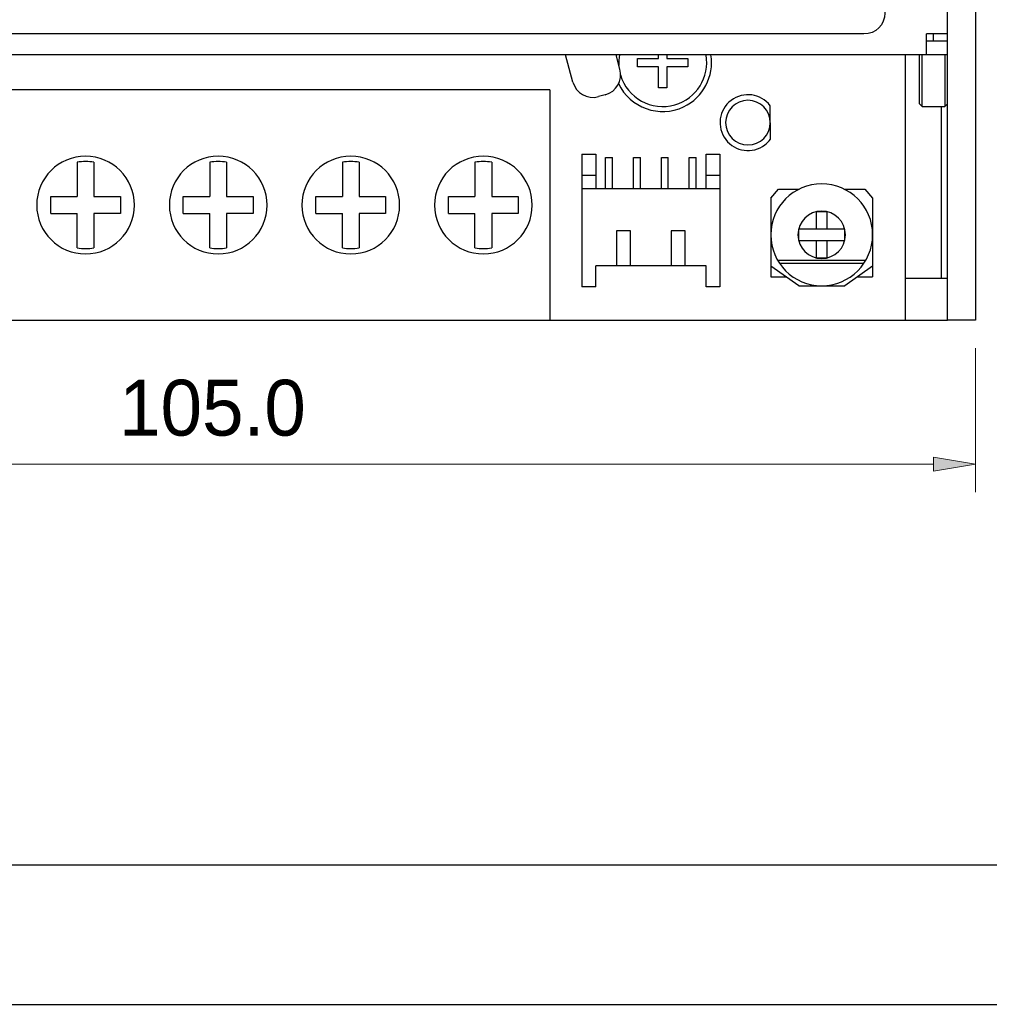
# Model space of a CAD drawing. Extents: x 0 to 6318, y 0 to 595.
# Tile 2 of 11: x 106 to 245, y 0 to 141. Entities that reach past the tile are written whole.
import ezdxf

# ---------------------------------------------------------------- set-up
doc = ezdxf.new("R2010")
doc.units = 0
doc.header["$MEASUREMENT"] = 0
doc.layers.add('Line', color=7, linetype='Continuous')

# ---------------------------------------------------------------- blocks, each defined once
blk = doc.blocks.new('block 3')
at = {"color": 7, "lineweight": 25, "true_color": 0xffffff}
blk.add_lwpolyline([(0.41, 0.08), (841.59, 0.08), (841.59, 594.92), (0.41, 594.92), (0.41, 0.08)], dxfattribs=at)
blk = doc.blocks.new('block 4')
at = {"color": 7, "lineweight": 25, "true_color": 0xffffff}
blk.add_lwpolyline([(20.44, 20.11), (821.56, 20.11), (821.56, 574.89), (20.44, 574.89), (20.44, 20.11)], dxfattribs=at)
blk = doc.blocks.new('block 5')
at = {"color": 7, "lineweight": 25, "true_color": 0xffffff}
blk.add_open_spline([(230.28, 142.28), (230.28, 142.28), (230.28, 223.33), (230.28, 223.33), (230.28, 224.99), (228.93, 226.34), (227.27, 226.34), (227.27, 226.34), (42.97, 226.34), (42.97, 226.34), (41.31, 226.34), (39.97, 224.99), (39.97, 223.33), (39.97, 223.33), (39.97, 142.28), (39.97, 142.28), (39.97, 140.62), (41.31, 139.28), (42.97, 139.28), (42.97, 139.28), (227.27, 139.28), (227.27, 139.28), (228.93, 139.28), (230.28, 140.62), (230.28, 142.28)], degree=3, knots=[0, 0, 0, 0, 1, 1, 1, 2, 2, 2, 3, 3, 3, 4, 4, 4, 5, 5, 5, 6, 6, 6, 7, 7, 7, 8, 8, 8, 8], dxfattribs=at)
blk = doc.blocks.new('block 230')
at = {"lineweight": 0}
blk.add_lwpolyline([(243.25, 94.22), (243.25, 73.54)], dxfattribs=at)
blk = doc.blocks.new('block 231')
at = {"lineweight": 0}
blk.add_lwpolyline([(38.97, 77.55), (237.24, 77.55)], dxfattribs=at)
blk = doc.blocks.new('block 233')
at = {"true_color": 0xffffff}
h = blk.add_hatch(color=7, dxfattribs=at)
h.dxf.hatch_style = 2
h.paths.add_polyline_path([(237.24, 78.55), (243.25, 77.55), (237.24, 76.55)])
at = {"lineweight": 0}
blk.add_lwpolyline([(237.24, 78.55), (243.25, 77.55), (237.24, 76.55), (237.24, 78.55)], dxfattribs=at)
blk = doc.blocks.new('block 234')
at = {"color": 7, "true_color": 0xffffff, "insert": (120.37, 81.55), "char_height": 8.0112, "attachment_point": 7}
blk.add_mtext('\\fMyriad Pro|b0|i0|c0|p34;\\W1;105.0', dxfattribs=at)
blk = doc.blocks.new('block 369')
at = {"layer": 'Line', "color": 7, "lineweight": 25, "true_color": 0xffffff}
blk.add_lwpolyline([(110.57, 113.54), (110.57, 115.95)], dxfattribs=at)
blk = doc.blocks.new('block 370')
at = {"layer": 'Line', "color": 7, "lineweight": 25, "true_color": 0xffffff}
blk.add_lwpolyline([(114.37, 108.62), (114.37, 113.54)], dxfattribs=at)
blk = doc.blocks.new('block 371')
at = {"layer": 'Line', "color": 7, "lineweight": 25, "true_color": 0xffffff}
blk.add_lwpolyline([(114.37, 120.87), (114.37, 115.95)], dxfattribs=at)
blk = doc.blocks.new('block 372')
at = {"layer": 'Line', "color": 7, "lineweight": 25, "true_color": 0xffffff}
blk.add_lwpolyline([(116.77, 120.87), (116.77, 115.95)], dxfattribs=at)
blk = doc.blocks.new('block 373')
at = {"layer": 'Line', "color": 7, "lineweight": 25, "true_color": 0xffffff}
blk.add_lwpolyline([(116.77, 113.54), (116.77, 108.62)], dxfattribs=at)
blk = doc.blocks.new('block 374')
at = {"layer": 'Line', "color": 7, "lineweight": 25, "true_color": 0xffffff}
blk.add_lwpolyline([(120.58, 115.95), (120.58, 113.54)], dxfattribs=at)
blk = doc.blocks.new('block 375')
at = {"layer": 'Line', "color": 7, "lineweight": 25, "true_color": 0xffffff}
blk.add_lwpolyline([(185.49, 132.39), (184.42, 136.27)], dxfattribs=at)
blk = doc.blocks.new('block 376')
at = {"layer": 'Line', "color": 7, "lineweight": 25, "true_color": 0xffffff}
blk.add_lwpolyline([(129.59, 113.54), (129.59, 115.95)], dxfattribs=at)
blk = doc.blocks.new('block 377')
at = {"layer": 'Line', "color": 7, "lineweight": 25, "true_color": 0xffffff}
blk.add_lwpolyline([(133.4, 108.62), (133.4, 113.54)], dxfattribs=at)
blk = doc.blocks.new('block 378')
at = {"layer": 'Line', "color": 7, "lineweight": 25, "true_color": 0xffffff}
blk.add_lwpolyline([(133.4, 120.87), (133.4, 115.95)], dxfattribs=at)
blk = doc.blocks.new('block 379')
at = {"layer": 'Line', "color": 7, "lineweight": 25, "true_color": 0xffffff}
blk.add_lwpolyline([(135.8, 120.87), (135.8, 115.95)], dxfattribs=at)
blk = doc.blocks.new('block 380')
at = {"layer": 'Line', "color": 7, "lineweight": 25, "true_color": 0xffffff}
blk.add_lwpolyline([(135.8, 113.54), (135.8, 108.62)], dxfattribs=at)
blk = doc.blocks.new('block 381')
at = {"layer": 'Line', "color": 7, "lineweight": 25, "true_color": 0xffffff}
blk.add_lwpolyline([(139.61, 115.95), (139.61, 113.54)], dxfattribs=at)
blk = doc.blocks.new('block 382')
at = {"layer": 'Line', "color": 7, "lineweight": 25, "true_color": 0xffffff}
blk.add_lwpolyline([(192.25, 134.24), (191.69, 136.27)], dxfattribs=at)
blk = doc.blocks.new('block 383')
at = {"layer": 'Line', "color": 7, "lineweight": 25, "true_color": 0xffffff}
blk.add_lwpolyline([(148.62, 113.54), (148.62, 115.95)], dxfattribs=at)
blk = doc.blocks.new('block 384')
at = {"layer": 'Line', "color": 7, "lineweight": 25, "true_color": 0xffffff}
blk.add_lwpolyline([(152.42, 108.62), (152.42, 113.54)], dxfattribs=at)
blk = doc.blocks.new('block 385')
at = {"layer": 'Line', "color": 7, "lineweight": 25, "true_color": 0xffffff}
blk.add_lwpolyline([(152.42, 120.87), (152.42, 115.95)], dxfattribs=at)
blk = doc.blocks.new('block 386')
at = {"layer": 'Line', "color": 7, "lineweight": 25, "true_color": 0xffffff}
blk.add_lwpolyline([(154.83, 120.87), (154.83, 115.95)], dxfattribs=at)
blk = doc.blocks.new('block 387')
at = {"layer": 'Line', "color": 7, "lineweight": 25, "true_color": 0xffffff}
blk.add_lwpolyline([(154.83, 113.54), (154.83, 108.62)], dxfattribs=at)
blk = doc.blocks.new('block 388')
at = {"layer": 'Line', "color": 7, "lineweight": 25, "true_color": 0xffffff}
blk.add_lwpolyline([(158.63, 115.95), (158.63, 113.54)], dxfattribs=at)
blk = doc.blocks.new('block 389')
at = {"layer": 'Line', "color": 7, "lineweight": 25, "true_color": 0xffffff}
blk.add_lwpolyline([(167.65, 113.54), (167.65, 115.95)], dxfattribs=at)
blk = doc.blocks.new('block 390')
at = {"layer": 'Line', "color": 7, "lineweight": 25, "true_color": 0xffffff}
blk.add_lwpolyline([(171.45, 108.62), (171.45, 113.54)], dxfattribs=at)
blk = doc.blocks.new('block 391')
at = {"layer": 'Line', "color": 7, "lineweight": 25, "true_color": 0xffffff}
blk.add_lwpolyline([(171.45, 120.87), (171.45, 115.95)], dxfattribs=at)
blk = doc.blocks.new('block 392')
at = {"layer": 'Line', "color": 7, "lineweight": 25, "true_color": 0xffffff}
blk.add_lwpolyline([(173.85, 120.87), (173.85, 115.95)], dxfattribs=at)
blk = doc.blocks.new('block 393')
at = {"layer": 'Line', "color": 7, "lineweight": 25, "true_color": 0xffffff}
blk.add_lwpolyline([(173.85, 113.54), (173.85, 108.62)], dxfattribs=at)
blk = doc.blocks.new('block 394')
at = {"layer": 'Line', "color": 7, "lineweight": 25, "true_color": 0xffffff}
blk.add_lwpolyline([(177.66, 115.95), (177.66, 113.54)], dxfattribs=at)
blk = doc.blocks.new('block 397')
at = {"layer": 'Line', "color": 7, "lineweight": 25, "true_color": 0xffffff}
blk.add_lwpolyline([(182.17, 131.27), (182.17, 98.22)], dxfattribs=at)
blk = doc.blocks.new('block 398')
at = {"layer": 'Line', "color": 7, "lineweight": 25, "true_color": 0xffffff}
blk.add_lwpolyline([(235.24, 129.26), (235.64, 128.86)], dxfattribs=at)
blk = doc.blocks.new('block 399')
at = {"layer": 'Line', "color": 7, "lineweight": 25, "true_color": 0xffffff}
blk.add_lwpolyline([(227.41, 117.01), (228.51, 115.72)], dxfattribs=at)
blk = doc.blocks.new('block 400')
at = {"layer": 'Line', "color": 7, "lineweight": 25, "true_color": 0xffffff}
blk.add_lwpolyline([(186.77, 122.05), (186.77, 103.03)], dxfattribs=at)
blk = doc.blocks.new('block 401')
at = {"layer": 'Line', "color": 7, "lineweight": 25, "true_color": 0xffffff}
blk.add_lwpolyline([(188.78, 103.03), (188.78, 106.03)], dxfattribs=at)
blk = doc.blocks.new('block 402')
at = {"layer": 'Line', "color": 7, "lineweight": 25, "true_color": 0xffffff}
blk.add_lwpolyline([(188.78, 122.05), (188.78, 117.05)], dxfattribs=at)
blk = doc.blocks.new('block 403')
at = {"layer": 'Line', "color": 7, "lineweight": 25, "true_color": 0xffffff}
blk.add_lwpolyline([(190.18, 117.05), (190.18, 121.55)], dxfattribs=at)
blk = doc.blocks.new('block 404')
at = {"layer": 'Line', "color": 7, "lineweight": 25, "true_color": 0xffffff}
blk.add_lwpolyline([(191.18, 117.05), (191.18, 121.55)], dxfattribs=at)
blk = doc.blocks.new('block 405')
at = {"layer": 'Line', "color": 7, "lineweight": 25, "true_color": 0xffffff}
blk.add_lwpolyline([(191.78, 111.04), (191.78, 106.03)], dxfattribs=at)
blk = doc.blocks.new('block 406')
at = {"layer": 'Line', "color": 7, "lineweight": 25, "true_color": 0xffffff}
blk.add_lwpolyline([(193.78, 106.03), (193.78, 111.04)], dxfattribs=at)
blk = doc.blocks.new('block 407')
at = {"layer": 'Line', "color": 7, "lineweight": 25, "true_color": 0xffffff}
blk.add_lwpolyline([(194.18, 117.05), (194.18, 121.55)], dxfattribs=at)
blk = doc.blocks.new('block 408')
at = {"layer": 'Line', "color": 7, "lineweight": 25, "true_color": 0xffffff}
blk.add_lwpolyline([(194.78, 134.57), (194.78, 135.77)], dxfattribs=at)
blk = doc.blocks.new('block 409')
at = {"layer": 'Line', "color": 7, "lineweight": 25, "true_color": 0xffffff}
blk.add_lwpolyline([(195.18, 117.05), (195.18, 121.55)], dxfattribs=at)
blk = doc.blocks.new('block 410')
at = {"layer": 'Line', "color": 7, "lineweight": 25, "true_color": 0xffffff}
blk.add_lwpolyline([(197.79, 131.57), (197.79, 134.57)], dxfattribs=at)
blk = doc.blocks.new('block 411')
at = {"layer": 'Line', "color": 7, "lineweight": 25, "true_color": 0xffffff}
blk.add_lwpolyline([(197.79, 135.77), (197.79, 136.27)], dxfattribs=at)
blk = doc.blocks.new('block 412')
at = {"layer": 'Line', "color": 7, "lineweight": 25, "true_color": 0xffffff}
blk.add_lwpolyline([(198.19, 117.05), (198.19, 121.55)], dxfattribs=at)
blk = doc.blocks.new('block 413')
at = {"layer": 'Line', "color": 7, "lineweight": 25, "true_color": 0xffffff}
blk.add_lwpolyline([(198.99, 136.27), (198.99, 135.77)], dxfattribs=at)
blk = doc.blocks.new('block 414')
at = {"layer": 'Line', "color": 7, "lineweight": 25, "true_color": 0xffffff}
blk.add_lwpolyline([(198.99, 134.57), (198.99, 131.57)], dxfattribs=at)
blk = doc.blocks.new('block 415')
at = {"layer": 'Line', "color": 7, "lineweight": 25, "true_color": 0xffffff}
blk.add_lwpolyline([(199.19, 117.05), (199.19, 121.55)], dxfattribs=at)
blk = doc.blocks.new('block 416')
at = {"layer": 'Line', "color": 7, "lineweight": 25, "true_color": 0xffffff}
blk.add_lwpolyline([(199.59, 111.04), (199.59, 106.03)], dxfattribs=at)
blk = doc.blocks.new('block 418')
at = {"layer": 'Line', "color": 7, "lineweight": 25, "true_color": 0xffffff}
blk.add_lwpolyline([(213.84, 124.18), (213.81, 128.98)], dxfattribs=at)
blk = doc.blocks.new('block 419')
at = {"layer": 'Line', "color": 7, "lineweight": 25, "true_color": 0xffffff}
blk.add_lwpolyline([(201.59, 106.03), (201.59, 111.04)], dxfattribs=at)
blk = doc.blocks.new('block 420')
at = {"layer": 'Line', "color": 7, "lineweight": 25, "true_color": 0xffffff}
blk.add_lwpolyline([(201.99, 135.77), (201.99, 134.57)], dxfattribs=at)
blk = doc.blocks.new('block 421')
at = {"layer": 'Line', "color": 7, "lineweight": 25, "true_color": 0xffffff}
blk.add_lwpolyline([(202.19, 117.05), (202.19, 121.55)], dxfattribs=at)
blk = doc.blocks.new('block 422')
at = {"layer": 'Line', "color": 7, "lineweight": 25, "true_color": 0xffffff}
blk.add_lwpolyline([(203.2, 117.05), (203.2, 121.55)], dxfattribs=at)
blk = doc.blocks.new('block 423')
at = {"layer": 'Line', "color": 7, "lineweight": 25, "true_color": 0xffffff}
blk.add_lwpolyline([(204.6, 103.03), (204.6, 106.03)], dxfattribs=at)
blk = doc.blocks.new('block 424')
at = {"layer": 'Line', "color": 7, "lineweight": 25, "true_color": 0xffffff}
blk.add_lwpolyline([(204.6, 117.05), (204.6, 122.05)], dxfattribs=at)
blk = doc.blocks.new('block 425')
at = {"layer": 'Line', "color": 7, "lineweight": 25, "true_color": 0xffffff}
blk.add_lwpolyline([(206.6, 122.05), (206.6, 103.03)], dxfattribs=at)
blk = doc.blocks.new('block 426')
at = {"layer": 'Line', "color": 7, "lineweight": 25, "true_color": 0xffffff}
blk.add_lwpolyline([(213.89, 115.72), (213.89, 104.46)], dxfattribs=at)
blk = doc.blocks.new('block 427')
at = {"layer": 'Line', "color": 7, "lineweight": 25, "true_color": 0xffffff}
blk.add_lwpolyline([(217.89, 111.27), (217.89, 109.67)], dxfattribs=at)
blk = doc.blocks.new('block 428')
at = {"layer": 'Line', "color": 7, "lineweight": 25, "true_color": 0xffffff}
blk.add_lwpolyline([(220.4, 113.78), (220.4, 111.27)], dxfattribs=at)
blk = doc.blocks.new('block 429')
at = {"layer": 'Line', "color": 7, "lineweight": 25, "true_color": 0xffffff}
blk.add_lwpolyline([(220.4, 109.67), (220.4, 107.16)], dxfattribs=at)
blk = doc.blocks.new('block 430')
at = {"layer": 'Line', "color": 7, "lineweight": 25, "true_color": 0xffffff}
blk.add_lwpolyline([(222, 107.16), (222, 109.67)], dxfattribs=at)
blk = doc.blocks.new('block 431')
at = {"layer": 'Line', "color": 7, "lineweight": 25, "true_color": 0xffffff}
blk.add_lwpolyline([(222, 111.27), (222, 113.78)], dxfattribs=at)
blk = doc.blocks.new('block 432')
at = {"layer": 'Line', "color": 7, "lineweight": 25, "true_color": 0xffffff}
blk.add_lwpolyline([(224.51, 109.67), (224.51, 111.27)], dxfattribs=at)
blk = doc.blocks.new('block 433')
at = {"layer": 'Line', "color": 7, "lineweight": 25, "true_color": 0xffffff}
blk.add_lwpolyline([(228.51, 115.72), (228.51, 104.46)], dxfattribs=at)
blk = doc.blocks.new('block 434')
at = {"layer": 'Line', "color": 7, "lineweight": 25, "true_color": 0xffffff}
blk.add_lwpolyline([(233.24, 98.22), (233.24, 136.27)], dxfattribs=at)
blk = doc.blocks.new('block 435')
at = {"layer": 'Line', "color": 7, "lineweight": 25, "true_color": 0xffffff}
blk.add_lwpolyline([(235.24, 129.26), (235.24, 136.27)], dxfattribs=at)
blk = doc.blocks.new('block 436')
at = {"layer": 'Line', "color": 7, "lineweight": 25, "true_color": 0xffffff}
blk.add_lwpolyline([(235.64, 128.86), (235.64, 136.27)], dxfattribs=at)
blk = doc.blocks.new('block 437')
at = {"layer": 'Line', "color": 7, "lineweight": 25, "true_color": 0xffffff}
blk.add_lwpolyline([(236.24, 136.27), (236.24, 139.28)], dxfattribs=at)
blk = doc.blocks.new('block 439')
at = {"layer": 'Line', "color": 7, "lineweight": 25, "true_color": 0xffffff}
blk.add_lwpolyline([(237.24, 138.28), (237.24, 139.28)], dxfattribs=at)
blk = doc.blocks.new('block 441')
at = {"layer": 'Line', "color": 7, "lineweight": 25, "true_color": 0xffffff}
blk.add_lwpolyline([(238.38, 104.23), (238.38, 128.86)], dxfattribs=at)
blk = doc.blocks.new('block 442')
at = {"layer": 'Line', "color": 7, "lineweight": 25, "true_color": 0xffffff}
blk.add_lwpolyline([(238.85, 136.27), (238.85, 128.86)], dxfattribs=at)
blk = doc.blocks.new('block 443')
at = {"layer": 'Line', "color": 7, "lineweight": 25, "true_color": 0xffffff}
blk.add_lwpolyline([(239.25, 98.22), (239.25, 496.78)], dxfattribs=at)
blk = doc.blocks.new('block 444')
at = {"layer": 'Line', "color": 7, "lineweight": 25, "true_color": 0xffffff}
blk.add_lwpolyline([(243.25, 496.78), (243.25, 98.22)], dxfattribs=at)
blk = doc.blocks.new('block 445')
at = {"layer": 'Line', "color": 7, "lineweight": 25, "true_color": 0xffffff}
blk.add_lwpolyline([(217.91, 103.16), (213.89, 105.99)], dxfattribs=at)
blk = doc.blocks.new('block 446')
at = {"layer": 'Line', "color": 7, "lineweight": 25, "true_color": 0xffffff}
blk.add_lwpolyline([(239.25, 139.28), (236.24, 139.28)], dxfattribs=at)
blk = doc.blocks.new('block 449')
at = {"layer": 'Line', "color": 7, "lineweight": 25, "true_color": 0xffffff}
blk.add_lwpolyline([(236.24, 138.28), (239.25, 138.28)], dxfattribs=at)
blk = doc.blocks.new('block 450')
at = {"layer": 'Line', "color": 7, "lineweight": 25, "true_color": 0xffffff}
blk.add_lwpolyline([(239.25, 136.27), (36.96, 136.27)], dxfattribs=at)
blk = doc.blocks.new('block 451')
at = {"layer": 'Line', "color": 7, "lineweight": 25, "true_color": 0xffffff}
blk.add_lwpolyline([(194.78, 135.77), (197.79, 135.77)], dxfattribs=at)
blk = doc.blocks.new('block 452')
at = {"layer": 'Line', "color": 7, "lineweight": 25, "true_color": 0xffffff}
blk.add_lwpolyline([(198.99, 135.77), (201.99, 135.77)], dxfattribs=at)
blk = doc.blocks.new('block 453')
at = {"layer": 'Line', "color": 7, "lineweight": 25, "true_color": 0xffffff}
blk.add_lwpolyline([(201.99, 134.57), (198.99, 134.57)], dxfattribs=at)
blk = doc.blocks.new('block 454')
at = {"layer": 'Line', "color": 7, "lineweight": 25, "true_color": 0xffffff}
blk.add_lwpolyline([(197.79, 134.57), (194.78, 134.57)], dxfattribs=at)
blk = doc.blocks.new('block 455')
at = {"layer": 'Line', "color": 7, "lineweight": 25, "true_color": 0xffffff}
blk.add_lwpolyline([(198.99, 131.57), (197.79, 131.57)], dxfattribs=at)
blk = doc.blocks.new('block 456')
at = {"layer": 'Line', "color": 7, "lineweight": 25, "true_color": 0xffffff}
blk.add_lwpolyline([(182.17, 131.27), (48.98, 131.27)], dxfattribs=at)
blk = doc.blocks.new('block 457')
at = {"layer": 'Line', "color": 7, "lineweight": 25, "true_color": 0xffffff}
blk.add_lwpolyline([(239.25, 129.16), (239.15, 129.16)], dxfattribs=at)
blk = doc.blocks.new('block 458')
at = {"layer": 'Line', "color": 7, "lineweight": 25, "true_color": 0xffffff}
blk.add_lwpolyline([(235.64, 128.86), (238.85, 128.86)], dxfattribs=at)
blk = doc.blocks.new('block 461')
at = {"layer": 'Line', "color": 7, "lineweight": 25, "true_color": 0xffffff}
blk.add_lwpolyline([(186.77, 122.05), (188.78, 122.05)], dxfattribs=at)
blk = doc.blocks.new('block 462')
at = {"layer": 'Line', "color": 7, "lineweight": 25, "true_color": 0xffffff}
blk.add_lwpolyline([(204.6, 122.05), (206.6, 122.05)], dxfattribs=at)
blk = doc.blocks.new('block 463')
at = {"layer": 'Line', "color": 7, "lineweight": 25, "true_color": 0xffffff}
blk.add_lwpolyline([(190.18, 121.55), (191.18, 121.55)], dxfattribs=at)
blk = doc.blocks.new('block 464')
at = {"layer": 'Line', "color": 7, "lineweight": 25, "true_color": 0xffffff}
blk.add_lwpolyline([(194.18, 121.55), (195.18, 121.55)], dxfattribs=at)
blk = doc.blocks.new('block 465')
at = {"layer": 'Line', "color": 7, "lineweight": 25, "true_color": 0xffffff}
blk.add_lwpolyline([(198.19, 121.55), (199.19, 121.55)], dxfattribs=at)
blk = doc.blocks.new('block 466')
at = {"layer": 'Line', "color": 7, "lineweight": 25, "true_color": 0xffffff}
blk.add_lwpolyline([(202.19, 121.55), (203.2, 121.55)], dxfattribs=at)
blk = doc.blocks.new('block 467')
at = {"layer": 'Line', "color": 7, "lineweight": 25, "true_color": 0xffffff}
blk.add_lwpolyline([(186.77, 119.05), (188.78, 119.05)], dxfattribs=at)
blk = doc.blocks.new('block 468')
at = {"layer": 'Line', "color": 7, "lineweight": 25, "true_color": 0xffffff}
blk.add_lwpolyline([(204.6, 119.05), (206.6, 119.05)], dxfattribs=at)
blk = doc.blocks.new('block 469')
at = {"layer": 'Line', "color": 7, "lineweight": 25, "true_color": 0xffffff}
blk.add_lwpolyline([(206.6, 117.05), (186.77, 117.05)], dxfattribs=at)
blk = doc.blocks.new('block 470')
at = {"layer": 'Line', "color": 7, "lineweight": 25, "true_color": 0xffffff}
blk.add_lwpolyline([(215, 117.01), (217.96, 117.01)], dxfattribs=at)
blk = doc.blocks.new('block 471')
at = {"layer": 'Line', "color": 7, "lineweight": 25, "true_color": 0xffffff}
blk.add_lwpolyline([(224.44, 117.01), (227.41, 117.01)], dxfattribs=at)
blk = doc.blocks.new('block 478')
at = {"layer": 'Line', "color": 7, "lineweight": 25, "true_color": 0xffffff}
blk.add_lwpolyline([(110.57, 115.95), (114.37, 115.95)], dxfattribs=at)
blk = doc.blocks.new('block 479')
at = {"layer": 'Line', "color": 7, "lineweight": 25, "true_color": 0xffffff}
blk.add_lwpolyline([(116.77, 115.95), (120.58, 115.95)], dxfattribs=at)
blk = doc.blocks.new('block 480')
at = {"layer": 'Line', "color": 7, "lineweight": 25, "true_color": 0xffffff}
blk.add_lwpolyline([(129.59, 115.95), (133.4, 115.95)], dxfattribs=at)
blk = doc.blocks.new('block 481')
at = {"layer": 'Line', "color": 7, "lineweight": 25, "true_color": 0xffffff}
blk.add_lwpolyline([(135.8, 115.95), (139.61, 115.95)], dxfattribs=at)
blk = doc.blocks.new('block 482')
at = {"layer": 'Line', "color": 7, "lineweight": 25, "true_color": 0xffffff}
blk.add_lwpolyline([(148.62, 115.95), (152.42, 115.95)], dxfattribs=at)
blk = doc.blocks.new('block 483')
at = {"layer": 'Line', "color": 7, "lineweight": 25, "true_color": 0xffffff}
blk.add_lwpolyline([(154.83, 115.95), (158.63, 115.95)], dxfattribs=at)
blk = doc.blocks.new('block 484')
at = {"layer": 'Line', "color": 7, "lineweight": 25, "true_color": 0xffffff}
blk.add_lwpolyline([(167.65, 115.95), (171.45, 115.95)], dxfattribs=at)
blk = doc.blocks.new('block 485')
at = {"layer": 'Line', "color": 7, "lineweight": 25, "true_color": 0xffffff}
blk.add_lwpolyline([(173.85, 115.95), (177.66, 115.95)], dxfattribs=at)
blk = doc.blocks.new('block 486')
at = {"layer": 'Line', "color": 7, "lineweight": 25, "true_color": 0xffffff}
blk.add_lwpolyline([(221.99, 113.78), (220.42, 113.78)], dxfattribs=at)
blk = doc.blocks.new('block 487')
at = {"layer": 'Line', "color": 7, "lineweight": 25, "true_color": 0xffffff}
blk.add_lwpolyline([(177.66, 113.54), (173.85, 113.54)], dxfattribs=at)
blk = doc.blocks.new('block 488')
at = {"layer": 'Line', "color": 7, "lineweight": 25, "true_color": 0xffffff}
blk.add_lwpolyline([(158.63, 113.54), (154.83, 113.54)], dxfattribs=at)
blk = doc.blocks.new('block 489')
at = {"layer": 'Line', "color": 7, "lineweight": 25, "true_color": 0xffffff}
blk.add_lwpolyline([(139.61, 113.54), (135.8, 113.54)], dxfattribs=at)
blk = doc.blocks.new('block 490')
at = {"layer": 'Line', "color": 7, "lineweight": 25, "true_color": 0xffffff}
blk.add_lwpolyline([(120.58, 113.54), (116.77, 113.54)], dxfattribs=at)
blk = doc.blocks.new('block 497')
at = {"layer": 'Line', "color": 7, "lineweight": 25, "true_color": 0xffffff}
blk.add_lwpolyline([(110.57, 113.54), (114.37, 113.54)], dxfattribs=at)
blk = doc.blocks.new('block 498')
at = {"layer": 'Line', "color": 7, "lineweight": 25, "true_color": 0xffffff}
blk.add_lwpolyline([(129.59, 113.54), (133.4, 113.54)], dxfattribs=at)
blk = doc.blocks.new('block 499')
at = {"layer": 'Line', "color": 7, "lineweight": 25, "true_color": 0xffffff}
blk.add_lwpolyline([(148.62, 113.54), (152.42, 113.54)], dxfattribs=at)
blk = doc.blocks.new('block 500')
at = {"layer": 'Line', "color": 7, "lineweight": 25, "true_color": 0xffffff}
blk.add_lwpolyline([(167.65, 113.54), (171.45, 113.54)], dxfattribs=at)
blk = doc.blocks.new('block 501')
at = {"layer": 'Line', "color": 7, "lineweight": 25, "true_color": 0xffffff}
blk.add_lwpolyline([(213.89, 115.72), (215, 117.01)], dxfattribs=at)
blk = doc.blocks.new('block 502')
at = {"layer": 'Line', "color": 7, "lineweight": 25, "true_color": 0xffffff}
blk.add_lwpolyline([(190.15, 130.55), (189.18, 130.29)], dxfattribs=at)
blk = doc.blocks.new('block 503')
at = {"layer": 'Line', "color": 7, "lineweight": 25, "true_color": 0xffffff}
blk.add_lwpolyline([(224.51, 111.27), (217.89, 111.27)], dxfattribs=at)
blk = doc.blocks.new('block 504')
at = {"layer": 'Line', "color": 7, "lineweight": 25, "true_color": 0xffffff}
blk.add_lwpolyline([(201.59, 111.04), (199.59, 111.04)], dxfattribs=at)
blk = doc.blocks.new('block 505')
at = {"layer": 'Line', "color": 7, "lineweight": 25, "true_color": 0xffffff}
blk.add_lwpolyline([(193.78, 111.04), (191.78, 111.04)], dxfattribs=at)
blk = doc.blocks.new('block 506')
at = {"layer": 'Line', "color": 7, "lineweight": 25, "true_color": 0xffffff}
blk.add_lwpolyline([(217.89, 109.67), (224.51, 109.67)], dxfattribs=at)
blk = doc.blocks.new('block 507')
at = {"layer": 'Line', "color": 7, "lineweight": 25, "true_color": 0xffffff}
blk.add_lwpolyline([(220.42, 107.16), (221.99, 107.16)], dxfattribs=at)
blk = doc.blocks.new('block 508')
at = {"layer": 'Line', "color": 7, "lineweight": 25, "true_color": 0xffffff}
blk.add_lwpolyline([(227.5, 106.77), (214.9, 106.77)], dxfattribs=at)
blk = doc.blocks.new('block 509')
at = {"layer": 'Line', "color": 7, "lineweight": 25, "true_color": 0xffffff}
blk.add_lwpolyline([(227.25, 106.37), (215.15, 106.37)], dxfattribs=at)
blk = doc.blocks.new('block 510')
at = {"layer": 'Line', "color": 7, "lineweight": 25, "true_color": 0xffffff}
blk.add_lwpolyline([(204.6, 106.03), (188.78, 106.03)], dxfattribs=at)
blk = doc.blocks.new('block 511')
at = {"layer": 'Line', "color": 7, "lineweight": 25, "true_color": 0xffffff}
blk.add_lwpolyline([(213.89, 104.46), (216.06, 104.46)], dxfattribs=at)
blk = doc.blocks.new('block 512')
at = {"layer": 'Line', "color": 7, "lineweight": 25, "true_color": 0xffffff}
blk.add_lwpolyline([(226.34, 104.46), (228.51, 104.46)], dxfattribs=at)
blk = doc.blocks.new('block 515')
at = {"layer": 'Line', "color": 7, "lineweight": 25, "true_color": 0xffffff}
blk.add_lwpolyline([(233.24, 104.23), (238.38, 104.23)], dxfattribs=at)
blk = doc.blocks.new('block 516')
at = {"layer": 'Line', "color": 7, "lineweight": 25, "true_color": 0xffffff}
blk.add_lwpolyline([(238.38, 104.23), (239.25, 104.23)], dxfattribs=at)
blk = doc.blocks.new('block 517')
at = {"layer": 'Line', "color": 7, "lineweight": 25, "true_color": 0xffffff}
blk.add_lwpolyline([(217.91, 103.16), (224.5, 103.16)], dxfattribs=at)
blk = doc.blocks.new('block 518')
at = {"layer": 'Line', "color": 7, "lineweight": 25, "true_color": 0xffffff}
blk.add_lwpolyline([(206.6, 103.03), (204.6, 103.03)], dxfattribs=at)
blk = doc.blocks.new('block 519')
at = {"layer": 'Line', "color": 7, "lineweight": 25, "true_color": 0xffffff}
blk.add_lwpolyline([(188.78, 103.03), (186.77, 103.03)], dxfattribs=at)
blk = doc.blocks.new('block 520')
at = {"layer": 'Line', "color": 7, "lineweight": 25, "true_color": 0xffffff}
blk.add_lwpolyline([(243.25, 98.22), (239.25, 98.22)], dxfattribs=at)
blk = doc.blocks.new('block 523')
at = {"layer": 'Line', "color": 7, "lineweight": 25, "true_color": 0xffffff}
blk.add_lwpolyline([(42.97, 98.22), (233.24, 98.22)], dxfattribs=at)
blk = doc.blocks.new('block 524')
at = {"layer": 'Line', "color": 7, "lineweight": 25, "true_color": 0xffffff}
blk.add_lwpolyline([(233.24, 98.22), (239.25, 98.22)], dxfattribs=at)
blk = doc.blocks.new('block 526')
at = {"layer": 'Line', "color": 7, "lineweight": 25, "true_color": 0xffffff}
blk.add_lwpolyline([(239.25, 129.26), (238.85, 128.86)], dxfattribs=at)
blk = doc.blocks.new('block 527')
at = {"layer": 'Line', "color": 7, "lineweight": 25, "true_color": 0xffffff}
blk.add_lwpolyline([(228.51, 105.99), (224.5, 103.16)], dxfattribs=at)
blk = doc.blocks.new('block 528')
at = {"layer": 'Line', "color": 7, "lineweight": 25, "true_color": 0xffffff}
blk.add_open_spline([(207.42, 126.56), (207.42, 128.33), (208.85, 129.77), (210.62, 129.77), (212.39, 129.77), (213.83, 128.33), (213.83, 126.56), (213.83, 124.79), (212.39, 123.36), (210.62, 123.36), (208.85, 123.36), (207.42, 124.79), (207.42, 126.56), (207.42, 126.56), (207.42, 126.56), (207.42, 126.56)], degree=3, knots=[0, 0, 0, 0, 1, 1, 1, 2, 2, 2, 3, 3, 3, 4, 4, 4, 5, 5, 5, 5], dxfattribs=at)
blk = doc.blocks.new('block 529')
at = {"layer": 'Line', "color": 7, "lineweight": 25, "true_color": 0xffffff}
blk.add_open_spline([(213.81, 128.98), (212.47, 130.75), (209.96, 131.09), (208.2, 129.75), (206.44, 128.41), (206.09, 125.9), (207.43, 124.14), (208.77, 122.38), (211.28, 122.03), (213.04, 123.37), (213.35, 123.6), (213.61, 123.87), (213.84, 124.18)], degree=3, knots=[0, 0, 0, 0, 1, 1, 1, 2, 2, 2, 3, 3, 3, 4, 4, 4, 4], dxfattribs=at)
blk = doc.blocks.new('block 530')
at = {"layer": 'Line', "color": 7, "lineweight": 25, "true_color": 0xffffff}
blk.add_open_spline([(190.15, 130.55), (191.74, 130.99), (192.69, 132.64), (192.25, 134.24)], degree=3, dxfattribs=at)
blk = doc.blocks.new('block 531')
at = {"layer": 'Line', "color": 7, "lineweight": 25, "true_color": 0xffffff}
blk.add_open_spline([(185.49, 132.39), (185.93, 130.79), (187.58, 129.85), (189.18, 130.29)], degree=3, dxfattribs=at)
blk = doc.blocks.new('block 533')
at = {"layer": 'Line', "color": 7, "lineweight": 25, "true_color": 0xffffff}
blk.add_open_spline([(192.05, 132.17), (193.71, 128.67), (197.89, 127.18), (201.39, 128.84), (204.2, 130.17), (205.8, 133.2), (205.31, 136.28)], degree=3, knots=[0, 0, 0, 0, 1, 1, 1, 2, 2, 2, 2], dxfattribs=at)
blk = doc.blocks.new('block 534')
at = {"layer": 'Line', "color": 7, "lineweight": 25, "true_color": 0xffffff}
blk.add_open_spline([(192.33, 133.43), (193.29, 130.08), (196.78, 128.15), (200.13, 129.11), (203.24, 130), (205.17, 133.1), (204.6, 136.28)], degree=3, knots=[0, 0, 0, 0, 1, 1, 1, 2, 2, 2, 2], dxfattribs=at)
blk = doc.blocks.new('block 535')
at = {"layer": 'Line', "color": 7, "lineweight": 25, "true_color": 0xffffff}
blk.add_open_spline([(192.18, 136.28), (192.09, 135.78), (192.06, 135.28), (192.09, 134.78)], degree=3, dxfattribs=at)
blk = doc.blocks.new('block 536')
at = {"layer": 'Line', "color": 7, "lineweight": 25, "true_color": 0xffffff}
blk.add_open_spline([(217.8, 110.47), (217.8, 112.35), (219.32, 113.88), (221.2, 113.88), (223.08, 113.88), (224.61, 112.35), (224.61, 110.47), (224.61, 108.59), (223.08, 107.07), (221.2, 107.07), (219.32, 107.07), (217.8, 108.59), (217.8, 110.47), (217.8, 110.47), (217.8, 110.47), (217.8, 110.47)], degree=3, knots=[0, 0, 0, 0, 1, 1, 1, 2, 2, 2, 3, 3, 3, 4, 4, 4, 5, 5, 5, 5], dxfattribs=at)
blk = doc.blocks.new('block 537')
at = {"layer": 'Line', "color": 7, "lineweight": 25, "true_color": 0xffffff}
blk.add_open_spline([(213.89, 110.47), (213.89, 114.51), (217.16, 117.78), (221.2, 117.78), (225.24, 117.78), (228.51, 114.51), (228.51, 110.47), (228.51, 106.43), (225.24, 103.16), (221.2, 103.16), (217.16, 103.16), (213.89, 106.43), (213.89, 110.47), (213.89, 110.47), (213.89, 110.47), (213.89, 110.47)], degree=3, knots=[0, 0, 0, 0, 1, 1, 1, 2, 2, 2, 3, 3, 3, 4, 4, 4, 5, 5, 5, 5], dxfattribs=at)
blk = doc.blocks.new('block 538')
at = {"layer": 'Line', "color": 7, "lineweight": 25, "true_color": 0xffffff}
blk.add_open_spline([(108.56, 114.74), (108.56, 118.62), (111.7, 121.75), (115.57, 121.75), (119.44, 121.75), (122.58, 118.62), (122.58, 114.74), (122.58, 110.87), (119.44, 107.73), (115.57, 107.73), (111.7, 107.73), (108.56, 110.87), (108.56, 114.74), (108.56, 114.74), (108.56, 114.74), (108.56, 114.74)], degree=3, knots=[0, 0, 0, 0, 1, 1, 1, 2, 2, 2, 3, 3, 3, 4, 4, 4, 5, 5, 5, 5], dxfattribs=at)
blk = doc.blocks.new('block 539')
at = {"layer": 'Line', "color": 7, "lineweight": 25, "true_color": 0xffffff}
blk.add_open_spline([(127.59, 114.74), (127.59, 118.62), (130.73, 121.75), (134.6, 121.75), (138.47, 121.75), (141.61, 118.62), (141.61, 114.74), (141.61, 110.87), (138.47, 107.73), (134.6, 107.73), (130.73, 107.73), (127.59, 110.87), (127.59, 114.74), (127.59, 114.74), (127.59, 114.74), (127.59, 114.74)], degree=3, knots=[0, 0, 0, 0, 1, 1, 1, 2, 2, 2, 3, 3, 3, 4, 4, 4, 5, 5, 5, 5], dxfattribs=at)
blk = doc.blocks.new('block 540')
at = {"layer": 'Line', "color": 7, "lineweight": 25, "true_color": 0xffffff}
blk.add_open_spline([(146.62, 114.74), (146.62, 118.62), (149.75, 121.75), (153.63, 121.75), (157.5, 121.75), (160.64, 118.62), (160.64, 114.74), (160.64, 110.87), (157.5, 107.73), (153.63, 107.73), (149.75, 107.73), (146.62, 110.87), (146.62, 114.74), (146.62, 114.74), (146.62, 114.74), (146.62, 114.74)], degree=3, knots=[0, 0, 0, 0, 1, 1, 1, 2, 2, 2, 3, 3, 3, 4, 4, 4, 5, 5, 5, 5], dxfattribs=at)
blk = doc.blocks.new('block 541')
at = {"layer": 'Line', "color": 7, "lineweight": 25, "true_color": 0xffffff}
blk.add_open_spline([(165.64, 114.74), (165.64, 118.62), (168.78, 121.75), (172.65, 121.75), (176.52, 121.75), (179.66, 118.62), (179.66, 114.74), (179.66, 110.87), (176.52, 107.73), (172.65, 107.73), (168.78, 107.73), (165.64, 110.87), (165.64, 114.74), (165.64, 114.74), (165.64, 114.74), (165.64, 114.74)], degree=3, knots=[0, 0, 0, 0, 1, 1, 1, 2, 2, 2, 3, 3, 3, 4, 4, 4, 5, 5, 5, 5], dxfattribs=at)
blk = doc.blocks.new('block 545')
at = {"layer": 'Line', "color": 7, "lineweight": 25, "true_color": 0xffffff}
blk.add_open_spline([(116.77, 120.87), (115.98, 121.03), (115.16, 121.03), (114.37, 120.87)], degree=3, dxfattribs=at)
blk = doc.blocks.new('block 547')
at = {"layer": 'Line', "color": 7, "lineweight": 25, "true_color": 0xffffff}
blk.add_open_spline([(171.45, 108.62), (172.24, 108.46), (173.06, 108.46), (173.85, 108.62)], degree=3, dxfattribs=at)
blk = doc.blocks.new('block 550')
at = {"layer": 'Line', "color": 7, "lineweight": 25, "true_color": 0xffffff}
blk.add_open_spline([(133.4, 108.62), (134.19, 108.46), (135.01, 108.46), (135.8, 108.62)], degree=3, dxfattribs=at)
blk = doc.blocks.new('block 551')
at = {"layer": 'Line', "color": 7, "lineweight": 25, "true_color": 0xffffff}
blk.add_open_spline([(114.37, 108.62), (115.16, 108.46), (115.98, 108.46), (116.77, 108.62)], degree=3, dxfattribs=at)
blk = doc.blocks.new('block 554')
at = {"layer": 'Line', "color": 7, "lineweight": 25, "true_color": 0xffffff}
blk.add_open_spline([(154.83, 120.87), (154.03, 121.03), (153.22, 121.03), (152.42, 120.87)], degree=3, dxfattribs=at)
blk = doc.blocks.new('block 555')
at = {"layer": 'Line', "color": 7, "lineweight": 25, "true_color": 0xffffff}
blk.add_open_spline([(173.85, 120.87), (173.06, 121.03), (172.24, 121.03), (171.45, 120.87)], degree=3, dxfattribs=at)
blk = doc.blocks.new('block 556')
at = {"layer": 'Line', "color": 7, "lineweight": 25, "true_color": 0xffffff}
blk.add_open_spline([(152.42, 108.62), (153.22, 108.46), (154.03, 108.46), (154.83, 108.62)], degree=3, dxfattribs=at)
blk = doc.blocks.new('block 558')
at = {"layer": 'Line', "color": 7, "lineweight": 25, "true_color": 0xffffff}
blk.add_open_spline([(135.8, 120.87), (135.01, 121.03), (134.19, 121.03), (133.4, 120.87)], degree=3, dxfattribs=at)
blk = doc.blocks.new('block 1050')
at = {"layer": 'Defpoints', "lineweight": 0}
blk.add_lwpolyline([(243.25, 98.22), (243.25, 98.22)], dxfattribs=at)
blk = doc.blocks.new('block 1056')
at = {"layer": 'Defpoints', "lineweight": 0}
blk.add_lwpolyline([(243.25, 98.22), (243.25, 98.22)], dxfattribs=at)
blk = doc.blocks.new('block 1057')
at = {"layer": 'Defpoints', "lineweight": 0}
blk.add_lwpolyline([(243.25, 77.55), (243.25, 77.55)], dxfattribs=at)

msp = doc.modelspace()

# ---------------------------------------------------------------- block references
for name in ['block 3', 'block 4', 'block 5', 'block 230', 'block 234', 'block 233', 'block 231']:
    msp.add_blockref(name, (0, 0))
at = {"layer": 'Defpoints'}
for name in ['block 1050', 'block 1056', 'block 1057']:
    msp.add_blockref(name, (0, 0), dxfattribs=at)
at = {"layer": 'Line'}
for name in ['block 443', 'block 444', 'block 437', 'block 446', 'block 439', 'block 449', 'block 450', 'block 375', 'block 382', 'block 533', 'block 535', 'block 534', 'block 408', 'block 451', 'block 411', 'block 413', 'block 452', 'block 420', 'block 434', 'block 435', 'block 436', 'block 442', 'block 530', 'block 454', 'block 410', 'block 414', 'block 453', 'block 531', 'block 455', 'block 456', 'block 397', 'block 502', 'block 529', 'block 528', 'block 418', 'block 398', 'block 458', 'block 441', 'block 526', 'block 457', 'block 538', 'block 539', 'block 540', 'block 541', 'block 400', 'block 461', 'block 402', 'block 403', 'block 463', 'block 404', 'block 407', 'block 464', 'block 409', 'block 412', 'block 465', 'block 415', 'block 421', 'block 466', 'block 422', 'block 424', 'block 462', 'block 425', 'block 545', 'block 371', 'block 372', 'block 558', 'block 378', 'block 379', 'block 554', 'block 385', 'block 386', 'block 555', 'block 391', 'block 392', 'block 467', 'block 468', 'block 537', 'block 369', 'block 478', 'block 479', 'block 374', 'block 376', 'block 480', 'block 481', 'block 381', 'block 383', 'block 482', 'block 483', 'block 388', 'block 389', 'block 484', 'block 485', 'block 394', 'block 469', 'block 501', 'block 470', 'block 471', 'block 399', 'block 426', 'block 433', 'block 497', 'block 370', 'block 373', 'block 490', 'block 498', 'block 377', 'block 380', 'block 489', 'block 499', 'block 384', 'block 387', 'block 488', 'block 500', 'block 390', 'block 393', 'block 487', 'block 536', 'block 428', 'block 486', 'block 431', 'block 405', 'block 505', 'block 406', 'block 416', 'block 504', 'block 419', 'block 427', 'block 503', 'block 432', 'block 506', 'block 429', 'block 430', 'block 551', 'block 550', 'block 556', 'block 547', 'block 401', 'block 510', 'block 423', 'block 445', 'block 508', 'block 509', 'block 507', 'block 527', 'block 511', 'block 517', 'block 512', 'block 515', 'block 516', 'block 519', 'block 518', 'block 523', 'block 524', 'block 520']:
    msp.add_blockref(name, (0, 0), dxfattribs=at)

doc.saveas('drawing.dxf')
